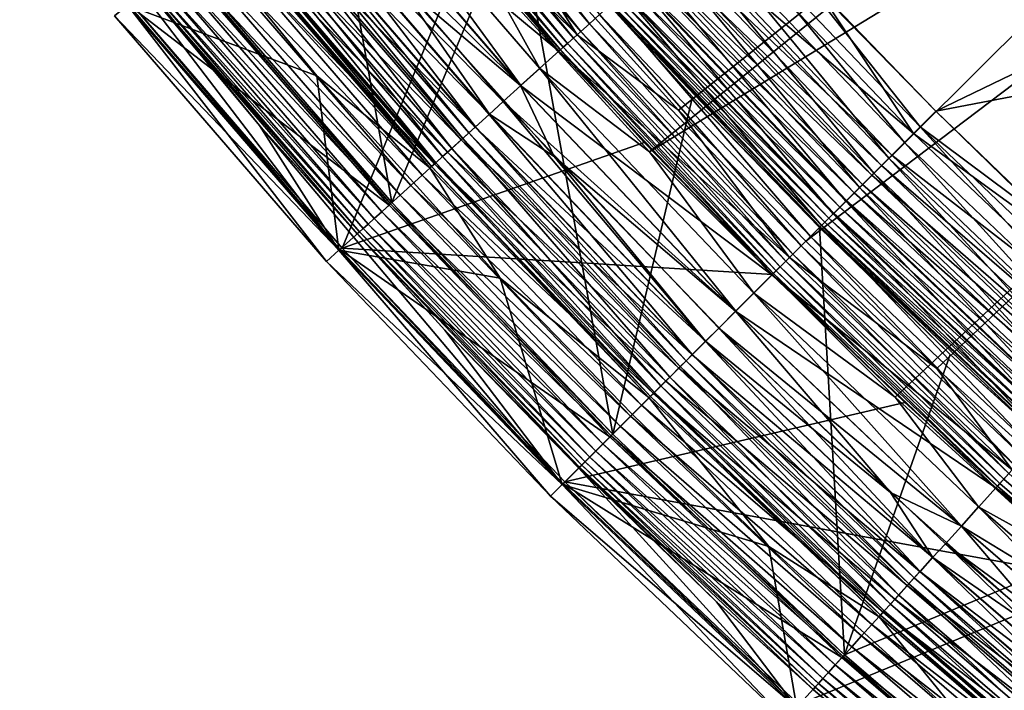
# Model space of a CAD drawing. Header units: metres. Extents: x -901 to 901, y -486 to 401.
# Tile 6 of 256: x -858 to -828, y -348 to -328. Entities that reach past the tile are written whole.
import ezdxf

# ---------------------------------------------------------------- set-up
doc = ezdxf.new("R2010")
doc.units = ezdxf.units.M

msp = doc.modelspace()

# ---------------------------------------------------------------- linework, layer by layer
at = {"layer": 'top'}
for points in [[(-853.113708, -325.789215, -107.279144), (-846.794128, -333.115387, -107.279144), (-849.89209, -315.656769, -613.111694)], [(-849.89209, -315.656769, -613.111694), (-846.794128, -333.115387, -107.279144), (-843.024353, -324.058167, -613.111694)], [(-830.362, -330.362, -620), (-835.105591, -325.43808, -620), (-808.633606, -319.858704, -620)], [(-808.633606, -319.858704, -618), (-833.882751, -326.742889, -618), (-830.362, -330.362, -618)], [(-802.621521, -325.044708, -620), (-830.362, -330.362, -620), (-808.633606, -319.858704, -620)], [(-808.633606, -319.858704, -618), (-830.362, -330.362, -618), (-802.621521, -325.044708, -618)], [(-846.881836, -320.691437, -616.963562), (-846.565918, -320.432159, -617.502808), (-840.825745, -327.715363, -616.963562)], [(-846.565918, -320.432159, -617.502808), (-840.522949, -327.440887, -617.502808), (-840.825745, -327.715363, -616.963562)], [(-847.156128, -320.916595, -616.387024), (-846.881836, -320.691437, -616.963562), (-841.088684, -327.953674, -616.387024)], [(-846.881836, -320.691437, -616.963562), (-840.825745, -327.715363, -616.963562), (-841.088684, -327.953674, -616.387024)], [(-841.484314, -328.312225, -615.142639), (-847.568848, -321.25531, -615.142639), (-847.385986, -321.105255, -615.778259)], [(-841.309021, -328.153381, -615.778259), (-847.385986, -321.105255, -615.778259), (-847.156128, -320.916595, -616.387024)], [(-841.309021, -328.153381, -615.778259), (-841.484314, -328.312225, -615.142639), (-847.385986, -321.105255, -615.778259)], [(-841.088684, -327.953674, -616.387024), (-841.309021, -328.153381, -615.778259), (-847.156128, -320.916595, -616.387024)], [(-847.788391, -321.435516, -613.819397), (-847.703308, -321.365692, -614.487244), (-841.694702, -328.502991, -613.819397)], [(-841.694702, -328.502991, -613.819397), (-844.534973, -325.368408, -613.146606), (-847.788391, -321.435516, -613.819397)], [(-847.703308, -321.365692, -614.487244), (-847.568848, -321.25531, -615.142639), (-841.613159, -328.429077, -614.487244)], [(-847.703308, -321.365692, -614.487244), (-841.613159, -328.429077, -614.487244), (-841.694702, -328.502991, -613.819397)], [(-847.568848, -321.25531, -615.142639), (-841.484314, -328.312225, -615.142639), (-841.613159, -328.429077, -614.487244)], [(-846.794128, -333.115387, -107.279144), (-840.122681, -340.12265, -107.279144), (-843.024353, -324.058167, -613.111694)], [(-843.024353, -324.058167, -613.111694), (-840.122681, -340.12265, -107.279144), (-837.714661, -329.930359, -613.111694)], [(-840.222656, -327.168671, -613.591614), (-843.024353, -324.058167, -613.111694), (-837.714661, -329.930359, -613.111694)], [(-837.555847, -324.751465, -619.86853), (-837.059692, -324.301727, -619.966919), (-831.311707, -331.311737, -619.86853)], [(-837.059692, -324.301727, -619.966919), (-830.838196, -330.838226, -619.966919), (-831.311707, -331.311737, -619.86853)], [(-837.059692, -324.301727, -619.966919), (-835.105591, -325.43808, -620), (-830.838196, -330.838226, -619.966919)], [(-838.04364, -325.193604, -619.706055), (-837.555847, -324.751465, -619.86853), (-831.777283, -331.777252, -619.706055)], [(-837.270508, -324.492828, -617.90625), (-837.956482, -325.114594, -617.629578), (-831.039429, -331.039398, -617.90625)], [(-837.555847, -324.751465, -619.86853), (-831.311707, -331.311737, -619.86853), (-831.777283, -331.777252, -619.706055)], [(-831.039429, -331.039398, -617.90625), (-833.882751, -326.742889, -618), (-837.270508, -324.492828, -617.90625)], [(-826.742859, -333.882751, -620), (-830.362, -330.362, -620), (-802.621521, -325.044708, -620)], [(-830.362, -330.362, -618), (-825.43811, -335.10556, -618), (-802.621521, -325.044708, -618)], [(-832.229553, -332.229553, -619.480652), (-838.517578, -325.623169, -619.480652), (-838.04364, -325.193604, -619.706055)], [(-831.694031, -331.694061, -617.629578), (-837.956482, -325.114594, -617.629578), (-838.280884, -325.40863, -617.425049)], [(-831.777283, -331.777252, -619.706055), (-832.229553, -332.229553, -619.480652), (-838.04364, -325.193604, -619.706055)], [(-831.039429, -331.039398, -617.90625), (-837.956482, -325.114594, -617.629578), (-831.694031, -331.694061, -617.629578)], [(-844.534973, -325.368408, -613.146606), (-848.295044, -334.49942, -107.314049), (-854.669556, -327.106445, -107.314049)], [(-844.534973, -325.368408, -613.146606), (-839.169128, -331.302643, -613.146606), (-848.295044, -334.49942, -107.314049)], [(-839.169128, -331.302643, -613.146606), (-844.534973, -325.368408, -613.146606), (-841.694702, -328.502991, -613.819397)], [(-832.663574, -332.663605, -619.19397), (-838.972412, -326.035431, -619.19397), (-838.517578, -325.623169, -619.480652)], [(-832.003662, -332.003662, -617.425049), (-838.280884, -325.40863, -617.425049), (-838.588806, -325.687714, -617.179138)], [(-832.229553, -332.229553, -619.480652), (-832.663574, -332.663605, -619.19397), (-838.517578, -325.623169, -619.480652)], [(-831.694031, -331.694061, -617.629578), (-838.280884, -325.40863, -617.425049), (-832.003662, -332.003662, -617.425049)], [(-835.105591, -325.43808, -620), (-830.362, -330.362, -620), (-830.838196, -330.838226, -619.966919)], [(-854.743103, -327.143616, -98), (-846.877258, -333.200409, -98), (-853.197144, -325.874695, -98)], [(-853.113708, -325.789215, -107.279144), (-853.197144, -325.874695, -98), (-846.794128, -333.115387, -107.279144)], [(-853.197144, -325.874695, -98), (-846.877258, -333.200409, -98), (-846.794128, -333.115387, -107.279144)], [(-839.144409, -326.191315, -616.573364), (-832.573059, -332.573059, -616.894409), (-838.877502, -325.949432, -616.894409)], [(-832.297485, -332.297516, -617.179138), (-838.588806, -325.687714, -617.179138), (-838.877502, -325.949432, -616.894409)], [(-838.877502, -325.949432, -616.894409), (-832.573059, -332.573059, -616.894409), (-832.297485, -332.297516, -617.179138)], [(-832.003662, -332.003662, -617.425049), (-838.588806, -325.687714, -617.179138), (-832.297485, -332.297516, -617.179138)], [(-839.404053, -326.426697, -618.849182), (-838.972412, -326.035431, -619.19397), (-833.075562, -333.075592, -618.849182)], [(-839.386841, -326.411102, -616.218872), (-832.827759, -332.827759, -616.573364), (-839.144409, -326.191315, -616.573364)], [(-839.144409, -326.191315, -616.573364), (-832.827759, -332.827759, -616.573364), (-832.573059, -332.573059, -616.894409)], [(-838.972412, -326.035431, -619.19397), (-832.663574, -332.663605, -619.19397), (-833.075562, -333.075592, -618.849182)], [(-839.808838, -326.79361, -618.449951), (-839.404053, -326.426697, -618.849182), (-833.461914, -333.461914, -618.449951)], [(-839.602844, -326.606873, -615.834167), (-833.059143, -333.059143, -616.218872), (-839.386841, -326.411102, -616.218872)], [(-839.404053, -326.426697, -618.849182), (-833.075562, -333.075592, -618.849182), (-833.461914, -333.461914, -618.449951)], [(-839.386841, -326.411102, -616.218872), (-833.059143, -333.059143, -616.218872), (-832.827759, -332.827759, -616.573364)], [(-833.81897, -333.81897, -617.999878), (-840.183044, -327.132751, -617.999878), (-839.808838, -326.79361, -618.449951)], [(-833.444275, -333.444275, -615.422974), (-839.790405, -326.776855, -615.422974), (-839.94751, -326.919312, -614.98877)], [(-833.461914, -333.461914, -618.449951), (-833.81897, -333.81897, -617.999878), (-839.808838, -326.79361, -618.449951)], [(-839.602844, -326.606873, -615.834167), (-839.790405, -326.776855, -615.422974), (-833.265259, -333.265289, -615.834167)], [(-833.265259, -333.265289, -615.834167), (-839.790405, -326.776855, -615.422974), (-833.444275, -333.444275, -615.422974)], [(-833.059143, -333.059143, -616.218872), (-839.602844, -326.606873, -615.834167), (-833.265259, -333.265289, -615.834167)], [(-830.362, -330.362, -618), (-833.882751, -326.742889, -618), (-831.039429, -331.039398, -617.90625)], [(-854.743103, -327.143616, -98), (-854.669556, -327.106445, -107.314049), (-848.359192, -334.54361, -98)], [(-854.743103, -327.143616, -98), (-848.359192, -334.54361, -98), (-846.877258, -333.200409, -98)], [(-854.669556, -327.106445, -107.314049), (-848.295044, -334.49942, -107.314049), (-848.359192, -334.54361, -98)], [(-834.143433, -334.143402, -617.502808), (-840.522949, -327.440887, -617.502808), (-840.183044, -327.132751, -617.999878)], [(-833.80127, -333.80127, -614.067932), (-840.16449, -327.115936, -614.067932), (-840.222656, -327.168671, -613.591614)], [(-833.81897, -333.81897, -617.999878), (-834.143433, -334.143402, -617.502808), (-840.183044, -327.132751, -617.999878)], [(-833.713562, -333.713531, -614.5354), (-840.07251, -327.032593, -614.5354), (-840.16449, -327.115936, -614.067932)], [(-833.713562, -333.713531, -614.5354), (-840.16449, -327.115936, -614.067932), (-833.80127, -333.80127, -614.067932)], [(-833.594238, -333.594238, -614.98877), (-839.94751, -326.919312, -614.98877), (-840.07251, -327.032593, -614.5354)], [(-833.594238, -333.594238, -614.98877), (-840.07251, -327.032593, -614.5354), (-833.713562, -333.713531, -614.5354)], [(-833.594238, -333.594238, -614.98877), (-833.444275, -333.444275, -615.422974), (-839.94751, -326.919312, -614.98877)], [(-840.825745, -327.715363, -616.963562), (-840.522949, -327.440887, -617.502808), (-834.432373, -334.432404, -616.963562)], [(-840.522949, -327.440887, -617.502808), (-834.143433, -334.143402, -617.502808), (-834.432373, -334.432404, -616.963562)], [(-833.80127, -333.80127, -614.067932), (-840.222656, -327.168671, -613.591614), (-833.856812, -333.856781, -613.591614)], [(-833.856812, -333.856781, -613.591614), (-840.222656, -327.168671, -613.591614), (-837.714661, -329.930359, -613.111694)], [(-841.088684, -327.953674, -616.387024), (-840.825745, -327.715363, -616.963562), (-834.68335, -334.68335, -616.387024)], [(-840.825745, -327.715363, -616.963562), (-834.432373, -334.432404, -616.963562), (-834.68335, -334.68335, -616.387024)], [(-834.893616, -334.893616, -615.778259), (-841.309021, -328.153381, -615.778259), (-841.088684, -327.953674, -616.387024)], [(-834.68335, -334.68335, -616.387024), (-834.893616, -334.893616, -615.778259), (-841.088684, -327.953674, -616.387024)], [(-841.613159, -328.429077, -614.487244), (-841.484314, -328.312225, -615.142639), (-835.183899, -335.183868, -614.487244)], [(-835.060852, -335.060852, -615.142639), (-841.484314, -328.312225, -615.142639), (-841.309021, -328.153381, -615.778259)], [(-841.484314, -328.312225, -615.142639), (-835.060852, -335.060852, -615.142639), (-835.183899, -335.183868, -614.487244)], [(-834.893616, -334.893616, -615.778259), (-835.060852, -335.060852, -615.142639), (-841.309021, -328.153381, -615.778259)], [(-841.694702, -328.502991, -613.819397), (-841.613159, -328.429077, -614.487244), (-835.261719, -335.261719, -613.819397)], [(-835.261719, -335.261719, -613.819397), (-839.169128, -331.302643, -613.146606), (-841.694702, -328.502991, -613.819397)], [(-841.613159, -328.429077, -614.487244), (-835.183899, -335.183868, -614.487244), (-835.261719, -335.261719, -613.819397)], [(-840.122681, -340.12265, -107.279144), (-833.879395, -333.879395, -613.111694), (-837.714661, -329.930359, -613.111694)], [(-837.714661, -329.930359, -613.111694), (-833.879395, -333.879395, -613.111694), (-833.856812, -333.856781, -613.591614)], [(-825.43811, -335.10556, -618), (-830.362, -330.362, -618), (-831.039429, -331.039398, -617.90625)], [(-830.838196, -330.838226, -619.966919), (-830.362, -330.362, -620), (-826.742859, -333.882751, -620)], [(-831.311707, -331.311737, -619.86853), (-830.838196, -330.838226, -619.966919), (-824.751465, -337.555847, -619.86853)], [(-830.838196, -330.838226, -619.966919), (-824.301758, -337.059692, -619.966919), (-824.751465, -337.555847, -619.86853)], [(-830.838196, -330.838226, -619.966919), (-826.742859, -333.882751, -620), (-824.301758, -337.059692, -619.966919)], [(-839.169128, -331.302643, -613.146606), (-835.293396, -335.293396, -613.146606), (-848.295044, -334.49942, -107.314049)], [(-835.261719, -335.261719, -613.819397), (-835.293396, -335.293396, -613.146606), (-839.169128, -331.302643, -613.146606)], [(-824.492798, -337.270508, -617.90625), (-831.039429, -331.039398, -617.90625), (-831.694031, -331.694061, -617.629578)], [(-825.43811, -335.10556, -618), (-831.039429, -331.039398, -617.90625), (-824.492798, -337.270508, -617.90625)], [(-831.777283, -331.777252, -619.706055), (-831.311707, -331.311737, -619.86853), (-825.193604, -338.04364, -619.706055)], [(-831.311707, -331.311737, -619.86853), (-824.751465, -337.555847, -619.86853), (-825.193604, -338.04364, -619.706055)], [(-825.623169, -338.517578, -619.480652), (-832.229553, -332.229553, -619.480652), (-831.777283, -331.777252, -619.706055)], [(-825.114563, -337.956482, -617.629578), (-831.694031, -331.694061, -617.629578), (-832.003662, -332.003662, -617.425049)], [(-825.193604, -338.04364, -619.706055), (-825.623169, -338.517578, -619.480652), (-831.777283, -331.777252, -619.706055)], [(-824.492798, -337.270508, -617.90625), (-831.694031, -331.694061, -617.629578), (-825.114563, -337.956482, -617.629578)], [(-825.40863, -338.280884, -617.425049), (-832.003662, -332.003662, -617.425049), (-832.297485, -332.297516, -617.179138)], [(-825.114563, -337.956482, -617.629578), (-832.003662, -332.003662, -617.425049), (-825.40863, -338.280884, -617.425049)], [(-826.0354, -338.972382, -619.19397), (-832.663574, -332.663605, -619.19397), (-832.229553, -332.229553, -619.480652)], [(-832.573059, -332.573059, -616.894409), (-825.687683, -338.588776, -617.179138), (-832.297485, -332.297516, -617.179138)], [(-832.297485, -332.297516, -617.179138), (-825.687683, -338.588776, -617.179138), (-825.40863, -338.280884, -617.425049)], [(-825.623169, -338.517578, -619.480652), (-826.0354, -338.972382, -619.19397), (-832.229553, -332.229553, -619.480652)], [(-833.075562, -333.075592, -618.849182), (-832.663574, -332.663605, -619.19397), (-826.426697, -339.404053, -618.849182)], [(-832.827759, -332.827759, -616.573364), (-825.949402, -338.877502, -616.894409), (-832.573059, -332.573059, -616.894409)], [(-832.663574, -332.663605, -619.19397), (-826.0354, -338.972382, -619.19397), (-826.426697, -339.404053, -618.849182)], [(-832.573059, -332.573059, -616.894409), (-825.949402, -338.877502, -616.894409), (-825.687683, -338.588776, -617.179138)], [(-833.461914, -333.461914, -618.449951), (-833.075562, -333.075592, -618.849182), (-826.793579, -339.808868, -618.449951)], [(-833.059143, -333.059143, -616.218872), (-833.265259, -333.265289, -615.834167), (-826.411072, -339.386841, -616.218872)], [(-833.075562, -333.075592, -618.849182), (-826.426697, -339.404053, -618.849182), (-826.793579, -339.808868, -618.449951)], [(-833.059143, -333.059143, -616.218872), (-826.191345, -339.144379, -616.573364), (-832.827759, -332.827759, -616.573364)], [(-833.059143, -333.059143, -616.218872), (-826.411072, -339.386841, -616.218872), (-826.191345, -339.144379, -616.573364)], [(-832.827759, -332.827759, -616.573364), (-826.191345, -339.144379, -616.573364), (-825.949402, -338.877502, -616.894409)], [(-848.359192, -334.54361, -98), (-840.206604, -340.206573, -98), (-846.877258, -333.200409, -98)], [(-846.794128, -333.115387, -107.279144), (-846.877258, -333.200409, -98), (-840.122681, -340.12265, -107.279144)], [(-846.877258, -333.200409, -98), (-840.206604, -340.206573, -98), (-840.122681, -340.12265, -107.279144)], [(-833.265259, -333.265289, -615.834167), (-833.444275, -333.444275, -615.422974), (-826.606873, -339.602844, -615.834167)], [(-833.265259, -333.265289, -615.834167), (-826.606873, -339.602844, -615.834167), (-826.411072, -339.386841, -616.218872)], [(-827.132751, -340.183014, -617.999878), (-833.81897, -333.81897, -617.999878), (-833.461914, -333.461914, -618.449951)], [(-826.919312, -339.94754, -614.98877), (-833.594238, -333.594238, -614.98877), (-833.713562, -333.713531, -614.5354)], [(-826.776855, -339.790375, -615.422974), (-833.444275, -333.444275, -615.422974), (-833.594238, -333.594238, -614.98877)], [(-826.919312, -339.94754, -614.98877), (-826.776855, -339.790375, -615.422974), (-833.594238, -333.594238, -614.98877)], [(-826.793579, -339.808868, -618.449951), (-827.132751, -340.183014, -617.999878), (-833.461914, -333.461914, -618.449951)], [(-833.444275, -333.444275, -615.422974), (-826.776855, -339.790375, -615.422974), (-826.606873, -339.602844, -615.834167)], [(-840.122681, -340.12265, -107.279144), (-833.115417, -346.794098, -107.279144), (-833.879395, -333.879395, -613.111694)], [(-827.440857, -340.522949, -617.502808), (-834.143433, -334.143402, -617.502808), (-833.81897, -333.81897, -617.999878)], [(-833.856812, -333.856781, -613.591614), (-833.879395, -333.879395, -613.111694), (-829.930359, -337.71463, -613.111694)], [(-833.115417, -346.794098, -107.279144), (-829.930359, -337.71463, -613.111694), (-833.879395, -333.879395, -613.111694)], [(-827.115967, -340.164459, -614.067932), (-833.80127, -333.80127, -614.067932), (-833.856812, -333.856781, -613.591614)], [(-827.115967, -340.164459, -614.067932), (-833.856812, -333.856781, -613.591614), (-827.16864, -340.222626, -613.591614)], [(-827.16864, -340.222626, -613.591614), (-833.856812, -333.856781, -613.591614), (-829.930359, -337.71463, -613.111694)], [(-827.132751, -340.183014, -617.999878), (-827.440857, -340.522949, -617.502808), (-833.81897, -333.81897, -617.999878)], [(-827.032593, -340.07254, -614.5354), (-833.713562, -333.713531, -614.5354), (-833.80127, -333.80127, -614.067932)], [(-827.032593, -340.07254, -614.5354), (-833.80127, -333.80127, -614.067932), (-827.115967, -340.164459, -614.067932)], [(-826.919312, -339.94754, -614.98877), (-833.713562, -333.713531, -614.5354), (-827.032593, -340.07254, -614.5354)], [(-834.432373, -334.432404, -616.963562), (-834.143433, -334.143402, -617.502808), (-827.715332, -340.825775, -616.963562)], [(-834.143433, -334.143402, -617.502808), (-827.440857, -340.522949, -617.502808), (-827.715332, -340.825775, -616.963562)], [(-848.359192, -334.54361, -98), (-848.295044, -334.49942, -107.314049), (-841.62085, -341.62085, -98)], [(-848.359192, -334.54361, -98), (-841.62085, -341.62085, -98), (-840.206604, -340.206573, -98)], [(-848.295044, -334.49942, -107.314049), (-841.566772, -341.567169, -107.314049), (-841.62085, -341.62085, -98)], [(-848.295044, -334.49942, -107.314049), (-835.293396, -335.293396, -613.146606), (-841.566772, -341.567169, -107.314049)], [(-834.68335, -334.68335, -616.387024), (-834.432373, -334.432404, -616.963562), (-827.953674, -341.088715, -616.387024)], [(-834.432373, -334.432404, -616.963562), (-827.715332, -340.825775, -616.963562), (-827.953674, -341.088715, -616.387024)], [(-828.153381, -341.309021, -615.778259), (-834.893616, -334.893616, -615.778259), (-834.68335, -334.68335, -616.387024)], [(-827.953674, -341.088715, -616.387024), (-828.153381, -341.309021, -615.778259), (-834.68335, -334.68335, -616.387024)], [(-835.183899, -335.183868, -614.487244), (-835.060852, -335.060852, -615.142639), (-828.429077, -341.61319, -614.487244)], [(-828.312256, -341.484283, -615.142639), (-835.060852, -335.060852, -615.142639), (-834.893616, -334.893616, -615.778259)], [(-835.060852, -335.060852, -615.142639), (-828.312256, -341.484283, -615.142639), (-828.429077, -341.61319, -614.487244)], [(-828.153381, -341.309021, -615.778259), (-828.312256, -341.484283, -615.142639), (-834.893616, -334.893616, -615.778259)], [(-835.293396, -335.293396, -613.146606), (-831.302612, -339.169159, -613.146606), (-841.566772, -341.567169, -107.314049)], [(-831.302612, -339.169159, -613.146606), (-835.293396, -335.293396, -613.146606), (-835.261719, -335.261719, -613.819397)], [(-835.261719, -335.261719, -613.819397), (-835.183899, -335.183868, -614.487244), (-828.502991, -341.694733, -613.819397)], [(-828.502991, -341.694733, -613.819397), (-831.302612, -339.169159, -613.146606), (-835.261719, -335.261719, -613.819397)], [(-835.183899, -335.183868, -614.487244), (-828.429077, -341.61319, -614.487244), (-828.502991, -341.694733, -613.819397)], [(-829.930359, -337.71463, -613.111694), (-833.115417, -346.794098, -107.279144), (-824.058167, -343.024353, -613.111694)], [(-829.930359, -337.71463, -613.111694), (-824.058167, -343.024353, -613.111694), (-827.16864, -340.222626, -613.591614)], [(-841.566772, -341.567169, -107.314049), (-831.302612, -339.169159, -613.146606), (-825.368408, -344.534973, -613.146606)], [(-825.368408, -344.534973, -613.146606), (-831.302612, -339.169159, -613.146606), (-828.502991, -341.694733, -613.819397)], [(-841.62085, -341.62085, -98), (-833.200439, -346.877228, -98), (-840.206604, -340.206573, -98)], [(-840.122681, -340.12265, -107.279144), (-840.206604, -340.206573, -98), (-833.115417, -346.794098, -107.279144)], [(-840.206604, -340.206573, -98), (-833.200439, -346.877228, -98), (-833.115417, -346.794098, -107.279144)], [(-821.25531, -347.568848, -615.142639), (-828.312256, -341.484283, -615.142639), (-828.153381, -341.309021, -615.778259)], [(-841.62085, -341.62085, -98), (-841.566772, -341.567169, -107.314049), (-834.54364, -348.359131, -98)], [(-841.62085, -341.62085, -98), (-834.54364, -348.359131, -98), (-833.200439, -346.877228, -98)], [(-841.566772, -341.567169, -107.314049), (-834.499084, -348.295441, -107.314049), (-834.54364, -348.359131, -98)], [(-841.566772, -341.567169, -107.314049), (-825.368408, -344.534973, -613.146606), (-834.499084, -348.295441, -107.314049)], [(-828.502991, -341.694733, -613.819397), (-828.429077, -341.61319, -614.487244), (-821.435547, -347.788361, -613.819397)], [(-821.435547, -347.788361, -613.819397), (-825.368408, -344.534973, -613.146606), (-828.502991, -341.694733, -613.819397)], [(-828.429077, -341.61319, -614.487244), (-828.312256, -341.484283, -615.142639), (-821.365723, -347.703308, -614.487244)], [(-828.429077, -341.61319, -614.487244), (-821.365723, -347.703308, -614.487244), (-821.435547, -347.788361, -613.819397)], [(-828.312256, -341.484283, -615.142639), (-821.25531, -347.568848, -615.142639), (-821.365723, -347.703308, -614.487244)], [(-833.115417, -346.794098, -107.279144), (-825.789246, -353.113708, -107.279144), (-824.058167, -343.024353, -613.111694)], [(-825.368408, -344.534973, -613.146606), (-816.877258, -351.476166, -613.146606), (-834.499084, -348.295441, -107.314049)], [(-834.54364, -348.359131, -98), (-825.874695, -353.197083, -98), (-833.200439, -346.877228, -98)], [(-833.115417, -346.794098, -107.279144), (-833.200439, -346.877228, -98), (-825.789246, -353.113708, -107.279144)], [(-833.200439, -346.877228, -98), (-825.874695, -353.197083, -98), (-825.789246, -353.113708, -107.279144)]]:
    msp.add_3dface(points, dxfattribs=at)
at = {"layer": 'top0'}
for points in [[(-843.461121, -324.436737, -0.803848), (-838.135071, -330.326935, -0.803848), (-798.662537, -298.844513, -29.834656)], [(-838.135071, -330.326935, -0.803848), (-834.288086, -334.288086, -0.803848), (-798.662537, -298.844513, -29.834656)], [(-798.662537, -298.844513, -29.834656), (-834.288086, -334.288086, -0.803848), (-793.727417, -303.555023, -29.825321)], [(-799.723877, -299.863464, -32.432468), (-839.006836, -331.593506, -3.399924), (-843.902405, -326.218597, -3.399924)], [(-799.723877, -299.863464, -32.432468), (-794.748962, -304.61557, -32.423145), (-839.006836, -331.593506, -3.399924)], [(-834.288086, -334.288086, -0.803848), (-830.326965, -338.135101, -0.803848), (-793.727417, -303.555023, -29.825321)], [(-793.727417, -303.555023, -29.825321), (-830.326965, -338.135101, -0.803848), (-824.436707, -343.46109, -0.803848)], [(-794.748962, -304.61557, -32.423145), (-831.593506, -339.006805, -3.399924), (-839.006836, -331.593506, -3.399924)], [(-831.593506, -339.006805, -3.399924), (-794.748962, -304.61557, -32.423145), (-826.218567, -343.902435, -3.399924)], [(-851.914429, -324.804596, -5.959025), (-845.64447, -332.073212, -5.959025), (-856.217529, -320.529816, -87)], [(-856.217529, -320.529816, -87), (-845.64447, -332.073212, -5.959025), (-849.056396, -329.289917, -87)], [(-854.780212, -327.156525, -87), (-856.217529, -320.529816, -87), (-849.056396, -329.289917, -87)], [(-841.196167, -328.050934, -0.456723), (-847.268372, -321.008362, -0.456723), (-847.842834, -321.479858, -0.204445)], [(-841.196167, -328.050934, -0.456723), (-843.461121, -324.436737, -0.803848), (-847.268372, -321.008362, -0.456723)], [(-847.842834, -321.479858, -0.204445), (-849.054565, -322.457611), (-841.746826, -328.550018, -0.204445)], [(-841.746826, -328.550018, -0.204445), (-841.196167, -328.050934, -0.456723), (-847.842834, -321.479858, -0.204445)], [(-850.788452, -330.792206, -5.947641), (-858.033752, -321.929169, -5.947641), (-848.391418, -334.562927, -87)], [(-848.391418, -334.562927, -87), (-858.033752, -321.929169, -5.947641), (-854.780212, -327.156525, -87)], [(-854.195435, -326.694031, -5.365363), (-858.033752, -321.929169, -5.947641), (-850.788452, -330.792206, -5.947641)], [(-842.900269, -329.586029, -3), (-849.051514, -322.455078, -3), (-848.442871, -321.972382, -3.101714)], [(-842.322021, -329.071381, -3.101714), (-842.900269, -329.586029, -3), (-848.442871, -321.972382, -3.101714)], [(-848.442871, -321.972382, -3.101714), (-843.902405, -326.218597, -3.399924), (-842.322021, -329.071381, -3.101714)], [(-849.051514, -322.455078, -3), (-842.900269, -329.586029, -3), (-849.606995, -322.91098, -3)], [(-849.054565, -322.457611), (-846.674072, -326.377075), (-842.903259, -329.588715)], [(-849.054565, -322.457611), (-842.903259, -329.588715), (-841.746826, -328.550018, -0.204445)], [(-849.606995, -322.91098, -3), (-843.432739, -330.068634, -3), (-850.042236, -323.285126, -3.056892)], [(-849.606995, -322.91098, -3), (-842.900269, -329.586029, -3), (-843.432739, -330.068634, -3)], [(-850.034363, -323.278656, -0.028766), (-850.482056, -323.646118, -0.114353), (-843.847534, -330.454163, -0.028766)], [(-843.847534, -330.454163, -0.028766), (-846.674072, -326.377075), (-850.034363, -323.278656, -0.028766)], [(-844.268799, -330.835999, -3.22474), (-850.473816, -323.639374, -3.22474), (-850.042236, -323.285126, -3.056892)], [(-850.042236, -323.285126, -3.056892), (-843.432739, -330.068634, -3), (-843.855164, -330.461029, -3.056892)], [(-844.268799, -330.835999, -3.22474), (-850.042236, -323.285126, -3.056892), (-843.855164, -330.461029, -3.056892)], [(-850.482056, -323.646118, -0.114353), (-850.922119, -324.007294, -0.255695), (-844.276672, -330.84314, -0.114353)], [(-850.677795, -323.806793, -3.348771), (-844.64978, -331.181305, -3.497899), (-850.871277, -323.965576, -3.497899)], [(-850.473816, -323.639374, -3.22474), (-844.464355, -331.013214, -3.348771), (-850.677795, -323.806793, -3.348771)], [(-850.677795, -323.806793, -3.348771), (-844.464355, -331.013214, -3.348771), (-844.64978, -331.181305, -3.497899)], [(-850.482056, -323.646118, -0.114353), (-844.276672, -330.84314, -0.114353), (-843.847534, -330.454163, -0.028766)], [(-844.464355, -331.013214, -3.348771), (-850.473816, -323.639374, -3.22474), (-844.268799, -330.835999, -3.22474)], [(-850.922119, -324.007294, -0.255695), (-851.349487, -324.358093, -0.451727), (-844.698547, -331.225464, -0.255695)], [(-844.983948, -331.484222, -3.865118), (-851.21991, -324.25174, -3.865118), (-850.871277, -323.965576, -3.497899)], [(-850.922119, -324.007294, -0.255695), (-844.698547, -331.225464, -0.255695), (-844.276672, -330.84314, -0.114353)], [(-850.871277, -323.965576, -3.497899), (-844.64978, -331.181305, -3.497899), (-844.983948, -331.484222, -3.865118)], [(-851.349487, -324.358093, -0.451727), (-851.75946, -324.694611, -0.70103), (-845.108215, -331.596832, -0.451727)], [(-845.258972, -331.733459, -4.312942), (-851.506775, -324.487183, -4.312942), (-851.21991, -324.25174, -3.865118)], [(-851.349487, -324.358093, -0.451727), (-845.108215, -331.596832, -0.451727), (-844.698547, -331.225464, -0.255695)], [(-845.258972, -331.733459, -4.312942), (-851.21991, -324.25174, -3.865118), (-844.983948, -331.484222, -3.865118)], [(-838.135071, -330.326935, -0.803848), (-843.461121, -324.436737, -0.803848), (-841.196167, -328.050934, -0.456723)], [(-851.75946, -324.694611, -0.70103), (-852.148315, -325.013794, -1.000777), (-845.50116, -331.953033, -0.70103)], [(-845.592651, -332.035919, -5.381563), (-851.854858, -324.772919, -5.381563), (-851.721375, -324.66333, -4.82471)], [(-851.75946, -324.694611, -0.70103), (-845.50116, -331.953033, -0.70103), (-845.108215, -331.596832, -0.451727)], [(-845.464661, -331.919922, -4.82471), (-851.721375, -324.66333, -4.82471), (-851.506775, -324.487183, -4.312942)], [(-845.592651, -332.035919, -5.381563), (-851.721375, -324.66333, -4.82471), (-845.464661, -331.919922, -4.82471)], [(-845.464661, -331.919922, -4.82471), (-851.506775, -324.487183, -4.312942), (-845.258972, -331.733459, -4.312942)], [(-852.148315, -325.013794, -1.000777), (-852.512695, -325.312836, -1.34779), (-845.873962, -332.290894, -1.000777)], [(-852.148315, -325.013794, -1.000777), (-845.873962, -332.290894, -1.000777), (-845.50116, -331.953033, -0.70103)], [(-845.64447, -332.073212, -5.959025), (-851.914429, -324.804596, -5.959025), (-851.854858, -324.772919, -5.381563)], [(-845.64447, -332.073212, -5.959025), (-851.854858, -324.772919, -5.381563), (-845.592651, -332.035919, -5.381563)], [(-852.512695, -325.312836, -1.34779), (-852.84906, -325.588959, -1.738888), (-846.223206, -332.607452, -1.34779)], [(-852.512695, -325.312836, -1.34779), (-846.223206, -332.607452, -1.34779), (-845.873962, -332.290894, -1.000777)], [(-852.84906, -325.588959, -1.738888), (-853.154297, -325.839478, -2.170691), (-846.545654, -332.89975, -1.738888)], [(-852.84906, -325.588959, -1.738888), (-846.545654, -332.89975, -1.738888), (-846.223206, -332.607452, -1.34779)], [(-853.154297, -325.839478, -2.170691), (-853.42572, -326.062256, -2.639013), (-846.838257, -333.164948, -2.170691)], [(-853.154297, -325.839478, -2.170691), (-846.838257, -333.164948, -2.170691), (-846.545654, -332.89975, -1.738888)], [(-853.42572, -326.062256, -2.639013), (-853.660767, -326.255188, -3.139467), (-847.098389, -333.400726, -2.639013)], [(-853.42572, -326.062256, -2.639013), (-847.098389, -333.400726, -2.639013), (-846.838257, -333.164948, -2.170691)], [(-843.902405, -326.218597, -3.399924), (-839.006836, -331.593506, -3.399924), (-842.322021, -329.071381, -3.101714)], [(-847.660645, -333.9104, -4.218875), (-854.012268, -326.543701, -4.218875), (-854.125366, -326.636536, -4.786941)], [(-853.857056, -326.41629, -3.667668), (-854.012268, -326.543701, -4.218875), (-847.511841, -333.775513, -3.667668)], [(-847.511841, -333.775513, -3.667668), (-854.012268, -326.543701, -4.218875), (-847.660645, -333.9104, -4.218875)], [(-853.660767, -326.255188, -3.139467), (-853.857056, -326.41629, -3.667668), (-847.32373, -333.60498, -3.139467)], [(-853.857056, -326.41629, -3.667668), (-847.511841, -333.775513, -3.667668), (-847.32373, -333.60498, -3.139467)], [(-853.660767, -326.255188, -3.139467), (-847.32373, -333.60498, -3.139467), (-847.098389, -333.400726, -2.639013)], [(-841.887329, -331.731781), (-846.674072, -326.377075), (-843.847534, -330.454163, -0.028766)], [(-846.674072, -326.377075), (-841.887329, -331.731781), (-842.903259, -329.588715)], [(-847.769043, -334.008667, -4.786941), (-854.125366, -326.636536, -4.786941), (-854.195435, -326.694031, -5.365363)], [(-847.769043, -334.008667, -4.786941), (-854.195435, -326.694031, -5.365363), (-847.836243, -334.069519, -5.365363)], [(-847.836243, -334.069519, -5.365363), (-854.195435, -326.694031, -5.365363), (-850.788452, -330.792206, -5.947641)], [(-847.660645, -333.9104, -4.218875), (-854.125366, -326.636536, -4.786941), (-847.769043, -334.008667, -4.786941)], [(-848.391418, -334.562927, -87), (-854.780212, -327.156525, -87), (-849.056396, -329.289917, -87)], [(-834.785828, -334.785828, -0.456723), (-841.196167, -328.050934, -0.456723), (-841.746826, -328.550018, -0.204445)], [(-834.785828, -334.785828, -0.456723), (-838.135071, -330.326935, -0.803848), (-841.196167, -328.050934, -0.456723)], [(-841.746826, -328.550018, -0.204445), (-842.903259, -329.588715), (-835.31134, -335.31134, -0.204445)], [(-835.31134, -335.31134, -0.204445), (-834.785828, -334.785828, -0.456723), (-841.746826, -328.550018, -0.204445)], [(-836.406616, -336.406586, -3), (-842.900269, -329.586029, -3), (-842.322021, -329.071381, -3.101714)], [(-835.860291, -335.860291, -3.101714), (-836.406616, -336.406586, -3), (-842.322021, -329.071381, -3.101714)], [(-842.322021, -329.071381, -3.101714), (-839.006836, -331.593506, -3.399924), (-835.860291, -335.860291, -3.101714)], [(-845.64447, -332.073212, -5.959025), (-843.522583, -335.409851, -87), (-849.056396, -329.289917, -87)], [(-848.391418, -334.562927, -87), (-849.056396, -329.289917, -87), (-843.522583, -335.409851, -87)], [(-842.900269, -329.586029, -3), (-836.406616, -336.406586, -3), (-843.432739, -330.068634, -3)], [(-842.903259, -329.588715), (-841.887329, -331.731781), (-836.409424, -336.409424)], [(-842.903259, -329.588715), (-836.409424, -336.409424), (-835.31134, -335.31134, -0.204445)], [(-843.432739, -330.068634, -3), (-837.323425, -337.323425, -3.056892), (-843.855164, -330.461029, -3.056892)], [(-843.432739, -330.068634, -3), (-836.406616, -336.406586, -3), (-836.914734, -336.914734, -3)], [(-843.432739, -330.068634, -3), (-836.914734, -336.914734, -3), (-837.323425, -337.323425, -3.056892)], [(-834.785828, -334.785828, -0.456723), (-834.288086, -334.288086, -0.803848), (-838.135071, -330.326935, -0.803848)], [(-843.847534, -330.454163, -0.028766), (-844.276672, -330.84314, -0.114353), (-837.316223, -337.316193, -0.028766)], [(-837.718201, -337.718231, -3.22474), (-844.268799, -330.835999, -3.22474), (-843.855164, -330.461029, -3.056892)], [(-843.855164, -330.461029, -3.056892), (-837.323425, -337.323425, -3.056892), (-837.718201, -337.718231, -3.22474)], [(-837.316223, -337.316193, -0.028766), (-841.887329, -331.731781), (-843.847534, -330.454163, -0.028766)], [(-841.646912, -341.646912, -87), (-845.190308, -336.983246, -5.947641), (-850.788452, -330.792206, -5.947641)], [(-841.646912, -341.646912, -87), (-850.788452, -330.792206, -5.947641), (-848.391418, -334.562927, -87)], [(-850.788452, -330.792206, -5.947641), (-845.190308, -336.983246, -5.947641), (-847.836243, -334.069519, -5.365363)], [(-844.276672, -330.84314, -0.114353), (-844.698547, -331.225464, -0.255695), (-837.725769, -337.725739, -0.114353)], [(-837.904846, -337.904816, -3.348771), (-844.464355, -331.013214, -3.348771), (-844.268799, -330.835999, -3.22474)], [(-844.276672, -330.84314, -0.114353), (-837.725769, -337.725739, -0.114353), (-837.316223, -337.316193, -0.028766)], [(-837.904846, -337.904816, -3.348771), (-844.268799, -330.835999, -3.22474), (-837.718201, -337.718231, -3.22474)], [(-844.698547, -331.225464, -0.255695), (-845.108215, -331.596832, -0.451727), (-838.128296, -338.128326, -0.255695)], [(-844.64978, -331.181305, -3.497899), (-838.400757, -338.400757, -3.865118), (-844.983948, -331.484222, -3.865118)], [(-844.698547, -331.225464, -0.255695), (-838.128296, -338.128326, -0.255695), (-837.725769, -337.725739, -0.114353)], [(-844.464355, -331.013214, -3.348771), (-838.081787, -338.081818, -3.497899), (-844.64978, -331.181305, -3.497899)], [(-844.64978, -331.181305, -3.497899), (-838.081787, -338.081818, -3.497899), (-838.400757, -338.400757, -3.865118)], [(-838.081787, -338.081818, -3.497899), (-844.464355, -331.013214, -3.348771), (-837.904846, -337.904816, -3.348771)], [(-845.108215, -331.596832, -0.451727), (-845.50116, -331.953033, -0.70103), (-838.519287, -338.519287, -0.451727)], [(-838.663208, -338.663177, -4.312942), (-845.258972, -331.733459, -4.312942), (-844.983948, -331.484222, -3.865118)], [(-845.108215, -331.596832, -0.451727), (-838.519287, -338.519287, -0.451727), (-838.128296, -338.128326, -0.255695)], [(-844.983948, -331.484222, -3.865118), (-838.400757, -338.400757, -3.865118), (-838.663208, -338.663177, -4.312942)], [(-839.006836, -331.593506, -3.399924), (-831.593506, -339.006805, -3.399924), (-835.860291, -335.860291, -3.101714)], [(-838.859497, -338.859497, -4.82471), (-845.464661, -331.919922, -4.82471), (-845.258972, -331.733459, -4.312942)], [(-838.859497, -338.859497, -4.82471), (-845.258972, -331.733459, -4.312942), (-838.663208, -338.663177, -4.312942)], [(-837.316223, -337.316193, -0.028766), (-836.904297, -336.904266), (-841.887329, -331.731781)], [(-841.887329, -331.731781), (-836.904297, -336.904266), (-836.409424, -336.409424)], [(-845.50116, -331.953033, -0.70103), (-845.873962, -332.290894, -1.000777), (-838.894348, -338.894348, -0.70103)], [(-839.025391, -339.025421, -5.959025), (-845.64447, -332.073212, -5.959025), (-845.592651, -332.035919, -5.381563)], [(-845.64447, -332.073212, -5.959025), (-839.025391, -339.025421, -5.959025), (-843.522583, -335.409851, -87)], [(-838.981628, -338.981628, -5.381563), (-845.592651, -332.035919, -5.381563), (-845.464661, -331.919922, -4.82471)], [(-839.025391, -339.025421, -5.959025), (-845.592651, -332.035919, -5.381563), (-838.981628, -338.981628, -5.381563)], [(-845.50116, -331.953033, -0.70103), (-838.894348, -338.894348, -0.70103), (-838.519287, -338.519287, -0.451727)], [(-838.981628, -338.981628, -5.381563), (-845.464661, -331.919922, -4.82471), (-838.859497, -338.859497, -4.82471)], [(-845.873962, -332.290894, -1.000777), (-846.223206, -332.607452, -1.34779), (-839.250061, -339.250092, -1.000777)], [(-845.873962, -332.290894, -1.000777), (-839.250061, -339.250092, -1.000777), (-838.894348, -338.894348, -0.70103)], [(-846.223206, -332.607452, -1.34779), (-846.545654, -332.89975, -1.738888), (-839.583374, -339.583405, -1.34779)], [(-846.223206, -332.607452, -1.34779), (-839.583374, -339.583405, -1.34779), (-839.250061, -339.250092, -1.000777)], [(-846.545654, -332.89975, -1.738888), (-846.838257, -333.164948, -2.170691), (-839.891174, -339.891144, -1.738888)], [(-846.545654, -332.89975, -1.738888), (-839.891174, -339.891144, -1.738888), (-839.583374, -339.583405, -1.34779)], [(-846.838257, -333.164948, -2.170691), (-847.098389, -333.400726, -2.639013), (-840.170349, -340.17038, -2.170691)], [(-846.838257, -333.164948, -2.170691), (-840.170349, -340.17038, -2.170691), (-839.891174, -339.891144, -1.738888)], [(-847.32373, -333.60498, -3.139467), (-847.511841, -333.775513, -3.667668), (-840.633728, -340.633698, -3.139467)], [(-847.098389, -333.400726, -2.639013), (-847.32373, -333.60498, -3.139467), (-840.41864, -340.41864, -2.639013)], [(-847.32373, -333.60498, -3.139467), (-840.633728, -340.633698, -3.139467), (-840.41864, -340.41864, -2.639013)], [(-847.098389, -333.400726, -2.639013), (-840.41864, -340.41864, -2.639013), (-840.170349, -340.17038, -2.170691)], [(-840.955261, -340.955261, -4.218875), (-847.660645, -333.9104, -4.218875), (-847.769043, -334.008667, -4.786941)], [(-840.813232, -340.813232, -3.667668), (-847.511841, -333.775513, -3.667668), (-847.660645, -333.9104, -4.218875)], [(-840.813232, -340.813232, -3.667668), (-847.660645, -333.9104, -4.218875), (-840.955261, -340.955261, -4.218875)], [(-840.633728, -340.633698, -3.139467), (-847.511841, -333.775513, -3.667668), (-840.813232, -340.813232, -3.667668)], [(-841.058716, -341.058716, -4.786941), (-847.769043, -334.008667, -4.786941), (-847.836243, -334.069519, -5.365363)], [(-845.190308, -336.983246, -5.947641), (-841.122803, -341.122803, -5.365363), (-847.836243, -334.069519, -5.365363)], [(-847.836243, -334.069519, -5.365363), (-841.122803, -341.122803, -5.365363), (-841.058716, -341.058716, -4.786941)], [(-840.955261, -340.955261, -4.218875), (-847.769043, -334.008667, -4.786941), (-841.058716, -341.058716, -4.786941)], [(-841.646912, -341.646912, -87), (-848.391418, -334.562927, -87), (-843.522583, -335.409851, -87)], [(-830.326965, -338.135101, -0.803848), (-834.288086, -334.288086, -0.803848), (-834.785828, -334.785828, -0.456723)], [(-828.050903, -341.196198, -0.456723), (-834.785828, -334.785828, -0.456723), (-835.31134, -335.31134, -0.204445)], [(-828.050903, -341.196198, -0.456723), (-830.326965, -338.135101, -0.803848), (-834.785828, -334.785828, -0.456723)], [(-839.025391, -339.025421, -5.959025), (-839.525513, -339.525513, -87), (-843.522583, -335.409851, -87)], [(-841.646912, -341.646912, -87), (-843.522583, -335.409851, -87), (-839.525513, -339.525513, -87)], [(-835.31134, -335.31134, -0.204445), (-836.409424, -336.409424), (-828.550049, -341.746826, -0.204445)], [(-828.550049, -341.746826, -0.204445), (-828.050903, -341.196198, -0.456723), (-835.31134, -335.31134, -0.204445)], [(-829.58606, -342.900299, -3), (-836.406616, -336.406586, -3), (-835.860291, -335.860291, -3.101714)], [(-829.071411, -342.322021, -3.101714), (-829.58606, -342.900299, -3), (-835.860291, -335.860291, -3.101714)], [(-835.860291, -335.860291, -3.101714), (-831.593506, -339.006805, -3.399924), (-829.071411, -342.322021, -3.101714)], [(-836.406616, -336.406586, -3), (-829.58606, -342.900299, -3), (-836.914734, -336.914734, -3)], [(-836.409424, -336.409424), (-836.904297, -336.904266), (-831.731812, -341.887329)], [(-836.409424, -336.409424), (-831.731812, -341.887329), (-829.588745, -342.903259)], [(-836.409424, -336.409424), (-829.588745, -342.903259), (-828.550049, -341.746826, -0.204445)], [(-836.914734, -336.914734, -3), (-830.460999, -343.855133, -3.056892), (-837.323425, -337.323425, -3.056892)], [(-831.731812, -341.887329), (-836.904297, -336.904266), (-837.316223, -337.316193, -0.028766)], [(-836.914734, -336.914734, -3), (-829.58606, -342.900299, -3), (-830.068665, -343.432739, -3)], [(-836.914734, -336.914734, -3), (-830.068665, -343.432739, -3), (-830.460999, -343.855133, -3.056892)], [(-841.146729, -341.146759, -5.947641), (-845.190308, -336.983246, -5.947641), (-841.646912, -341.646912, -87)], [(-845.190308, -336.983246, -5.947641), (-841.146729, -341.146759, -5.947641), (-841.122803, -341.122803, -5.365363)], [(-837.316223, -337.316193, -0.028766), (-837.725769, -337.725739, -0.114353), (-830.454163, -343.847565, -0.028766)], [(-837.323425, -337.323425, -3.056892), (-830.835999, -344.268829, -3.22474), (-837.718201, -337.718231, -3.22474)], [(-837.323425, -337.323425, -3.056892), (-830.460999, -343.855133, -3.056892), (-830.835999, -344.268829, -3.22474)], [(-830.454163, -343.847565, -0.028766), (-831.731812, -341.887329), (-837.316223, -337.316193, -0.028766)], [(-837.725769, -337.725739, -0.114353), (-838.128296, -338.128326, -0.255695), (-830.84314, -344.276703, -0.114353)], [(-831.013184, -344.464325, -3.348771), (-837.904846, -337.904816, -3.348771), (-837.718201, -337.718231, -3.22474)], [(-837.725769, -337.725739, -0.114353), (-830.84314, -344.276703, -0.114353), (-830.454163, -343.847565, -0.028766)], [(-837.718201, -337.718231, -3.22474), (-830.835999, -344.268829, -3.22474), (-831.013184, -344.464325, -3.348771)], [(-838.128296, -338.128326, -0.255695), (-838.519287, -338.519287, -0.451727), (-831.225464, -344.698517, -0.255695)], [(-838.081787, -338.081818, -3.497899), (-831.484192, -344.983978, -3.865118), (-838.400757, -338.400757, -3.865118)], [(-838.128296, -338.128326, -0.255695), (-831.225464, -344.698517, -0.255695), (-830.84314, -344.276703, -0.114353)], [(-831.181274, -344.64978, -3.497899), (-838.081787, -338.081818, -3.497899), (-837.904846, -337.904816, -3.348771)], [(-831.484192, -344.983978, -3.865118), (-838.081787, -338.081818, -3.497899), (-831.181274, -344.64978, -3.497899)], [(-831.181274, -344.64978, -3.497899), (-837.904846, -337.904816, -3.348771), (-831.013184, -344.464325, -3.348771)], [(-824.436707, -343.46109, -0.803848), (-830.326965, -338.135101, -0.803848), (-828.050903, -341.196198, -0.456723)], [(-838.400757, -338.400757, -3.865118), (-831.733459, -345.258972, -4.312942), (-838.663208, -338.663177, -4.312942)], [(-838.400757, -338.400757, -3.865118), (-831.484192, -344.983978, -3.865118), (-831.733459, -345.258972, -4.312942)], [(-838.519287, -338.519287, -0.451727), (-838.894348, -338.894348, -0.70103), (-831.596802, -345.108215, -0.451727)], [(-831.919922, -345.464661, -4.82471), (-838.859497, -338.859497, -4.82471), (-838.663208, -338.663177, -4.312942)], [(-838.663208, -338.663177, -4.312942), (-831.733459, -345.258972, -4.312942), (-831.919922, -345.464661, -4.82471)], [(-838.519287, -338.519287, -0.451727), (-831.596802, -345.108215, -0.451727), (-831.225464, -344.698517, -0.255695)], [(-839.525513, -339.525513, -87), (-839.025391, -339.025421, -5.959025), (-835.409851, -343.522583, -87)], [(-838.894348, -338.894348, -0.70103), (-839.250061, -339.250092, -1.000777), (-831.953003, -345.50119, -0.70103)], [(-832.073242, -345.64447, -5.959025), (-839.025391, -339.025421, -5.959025), (-838.981628, -338.981628, -5.381563)], [(-839.025391, -339.025421, -5.959025), (-832.073242, -345.64447, -5.959025), (-835.409851, -343.522583, -87)], [(-832.035889, -345.592621, -5.381563), (-838.981628, -338.981628, -5.381563), (-838.859497, -338.859497, -4.82471)], [(-832.073242, -345.64447, -5.959025), (-838.981628, -338.981628, -5.381563), (-832.035889, -345.592621, -5.381563)], [(-838.894348, -338.894348, -0.70103), (-831.953003, -345.50119, -0.70103), (-831.596802, -345.108215, -0.451727)], [(-832.035889, -345.592621, -5.381563), (-838.859497, -338.859497, -4.82471), (-831.919922, -345.464661, -4.82471)], [(-831.593506, -339.006805, -3.399924), (-826.218567, -343.902435, -3.399924), (-829.071411, -342.322021, -3.101714)], [(-839.250061, -339.250092, -1.000777), (-839.583374, -339.583405, -1.34779), (-832.290894, -345.873932, -1.000777)], [(-839.250061, -339.250092, -1.000777), (-832.290894, -345.873932, -1.000777), (-831.953003, -345.50119, -0.70103)], [(-835.409851, -343.522583, -87), (-841.646912, -341.646912, -87), (-839.525513, -339.525513, -87)], [(-839.583374, -339.583405, -1.34779), (-839.891174, -339.891144, -1.738888), (-832.607422, -346.223175, -1.34779)], [(-839.583374, -339.583405, -1.34779), (-832.607422, -346.223175, -1.34779), (-832.290894, -345.873932, -1.000777)], [(-839.891174, -339.891144, -1.738888), (-840.170349, -340.17038, -2.170691), (-832.899719, -346.545654, -1.738888)], [(-839.891174, -339.891144, -1.738888), (-832.899719, -346.545654, -1.738888), (-832.607422, -346.223175, -1.34779)], [(-840.170349, -340.17038, -2.170691), (-840.41864, -340.41864, -2.639013), (-833.164917, -346.838226, -2.170691)], [(-840.170349, -340.17038, -2.170691), (-833.164917, -346.838226, -2.170691), (-832.899719, -346.545654, -1.738888)], [(-840.41864, -340.41864, -2.639013), (-840.633728, -340.633698, -3.139467), (-833.400757, -347.098389, -2.639013)], [(-840.41864, -340.41864, -2.639013), (-833.400757, -347.098389, -2.639013), (-833.164917, -346.838226, -2.170691)], [(-833.775513, -347.511841, -3.667668), (-840.813232, -340.813232, -3.667668), (-840.955261, -340.955261, -4.218875)], [(-833.60498, -347.3237, -3.139467), (-840.633728, -340.633698, -3.139467), (-840.813232, -340.813232, -3.667668)], [(-833.60498, -347.3237, -3.139467), (-840.813232, -340.813232, -3.667668), (-833.775513, -347.511841, -3.667668)], [(-833.400757, -347.098389, -2.639013), (-840.633728, -340.633698, -3.139467), (-833.60498, -347.3237, -3.139467)], [(-841.122803, -341.122803, -5.365363), (-841.146729, -341.146759, -5.947641), (-836.983276, -345.190277, -5.947641)], [(-841.122803, -341.122803, -5.365363), (-834.008667, -347.769043, -4.786941), (-841.058716, -341.058716, -4.786941)], [(-834.008667, -347.769043, -4.786941), (-841.122803, -341.122803, -5.365363), (-834.069519, -347.836212, -5.365363)], [(-834.069519, -347.836212, -5.365363), (-841.122803, -341.122803, -5.365363), (-836.983276, -345.190277, -5.947641)], [(-833.9104, -347.660645, -4.218875), (-840.955261, -340.955261, -4.218875), (-841.058716, -341.058716, -4.786941)], [(-841.058716, -341.058716, -4.786941), (-834.008667, -347.769043, -4.786941), (-833.9104, -347.660645, -4.218875)], [(-833.775513, -347.511841, -3.667668), (-840.955261, -340.955261, -4.218875), (-833.9104, -347.660645, -4.218875)], [(-834.562927, -348.391418, -87), (-841.146729, -341.146759, -5.947641), (-841.646912, -341.646912, -87)], [(-836.983276, -345.190277, -5.947641), (-841.146729, -341.146759, -5.947641), (-834.562927, -348.391418, -87)], [(-821.008362, -347.268372, -0.456723), (-828.050903, -341.196198, -0.456723), (-828.550049, -341.746826, -0.204445)], [(-834.562927, -348.391418, -87), (-841.646912, -341.646912, -87), (-835.409851, -343.522583, -87)], [(-826.377075, -346.674042), (-831.731812, -341.887329), (-830.454163, -343.847565, -0.028766)], [(-831.731812, -341.887329), (-826.377075, -346.674042), (-829.588745, -342.903259)], [(-828.550049, -341.746826, -0.204445), (-829.588745, -342.903259), (-821.479858, -347.842804, -0.204445)], [(-821.479858, -347.842804, -0.204445), (-821.008362, -347.268372, -0.456723), (-828.550049, -341.746826, -0.204445)], [(-822.455078, -349.051483, -3), (-829.58606, -342.900299, -3), (-829.071411, -342.322021, -3.101714)], [(-821.972351, -348.442871, -3.101714), (-822.455078, -349.051483, -3), (-829.071411, -342.322021, -3.101714)], [(-829.071411, -342.322021, -3.101714), (-826.218567, -343.902435, -3.399924), (-821.972351, -348.442871, -3.101714)], [(-829.58606, -342.900299, -3), (-822.455078, -349.051483, -3), (-830.068665, -343.432739, -3)], [(-829.588745, -342.903259), (-826.377075, -346.674042), (-822.457642, -349.054596)], [(-829.588745, -342.903259), (-822.457642, -349.054596), (-821.479858, -347.842804, -0.204445)], [(-830.068665, -343.432739, -3), (-823.285156, -350.042267, -3.056892), (-830.460999, -343.855133, -3.056892)], [(-830.068665, -343.432739, -3), (-822.455078, -349.051483, -3), (-822.91095, -349.606995, -3)], [(-830.068665, -343.432739, -3), (-822.91095, -349.606995, -3), (-823.285156, -350.042267, -3.056892)], [(-835.409851, -343.522583, -87), (-832.073242, -345.64447, -5.959025), (-829.289917, -349.056427, -87)], [(-829.289917, -349.056427, -87), (-834.562927, -348.391418, -87), (-835.409851, -343.522583, -87)], [(-830.454163, -343.847565, -0.028766), (-830.84314, -344.276703, -0.114353), (-823.278625, -350.034363, -0.028766)], [(-830.460999, -343.855133, -3.056892), (-823.639343, -350.473846, -3.22474), (-830.835999, -344.268829, -3.22474)], [(-830.460999, -343.855133, -3.056892), (-823.285156, -350.042267, -3.056892), (-823.639343, -350.473846, -3.22474)], [(-823.278625, -350.034363, -0.028766), (-826.377075, -346.674042), (-830.454163, -343.847565, -0.028766)], [(-830.84314, -344.276703, -0.114353), (-831.225464, -344.698517, -0.255695), (-823.646118, -350.482056, -0.114353)], [(-830.835999, -344.268829, -3.22474), (-823.806763, -350.677795, -3.348771), (-831.013184, -344.464325, -3.348771)], [(-830.84314, -344.276703, -0.114353), (-823.646118, -350.482056, -0.114353), (-823.278625, -350.034363, -0.028766)], [(-830.835999, -344.268829, -3.22474), (-823.639343, -350.473846, -3.22474), (-823.806763, -350.677795, -3.348771)], [(-824.251709, -351.21991, -3.865118), (-831.484192, -344.983978, -3.865118), (-831.181274, -344.64978, -3.497899)], [(-823.965576, -350.871277, -3.497899), (-831.181274, -344.64978, -3.497899), (-831.013184, -344.464325, -3.348771)], [(-824.251709, -351.21991, -3.865118), (-831.181274, -344.64978, -3.497899), (-823.965576, -350.871277, -3.497899)], [(-831.013184, -344.464325, -3.348771), (-823.806763, -350.677795, -3.348771), (-823.965576, -350.871277, -3.497899)], [(-831.484192, -344.983978, -3.865118), (-824.487183, -351.506775, -4.312942), (-831.733459, -345.258972, -4.312942)], [(-831.225464, -344.698517, -0.255695), (-831.596802, -345.108215, -0.451727), (-824.007324, -350.922089, -0.255695)], [(-824.487183, -351.506775, -4.312942), (-831.484192, -344.983978, -3.865118), (-824.251709, -351.21991, -3.865118)], [(-831.225464, -344.698517, -0.255695), (-824.007324, -350.922089, -0.255695), (-823.646118, -350.482056, -0.114353)], [(-830.792236, -350.788452, -5.947641), (-836.983276, -345.190277, -5.947641), (-834.562927, -348.391418, -87)], [(-834.069519, -347.836212, -5.365363), (-836.983276, -345.190277, -5.947641), (-830.792236, -350.788452, -5.947641)], [(-831.596802, -345.108215, -0.451727), (-831.953003, -345.50119, -0.70103), (-824.358093, -351.349487, -0.451727)], [(-831.733459, -345.258972, -4.312942), (-824.66333, -351.721375, -4.82471), (-831.919922, -345.464661, -4.82471)], [(-831.733459, -345.258972, -4.312942), (-824.487183, -351.506775, -4.312942), (-824.66333, -351.721375, -4.82471)], [(-831.596802, -345.108215, -0.451727), (-824.358093, -351.349487, -0.451727), (-824.007324, -350.922089, -0.255695)], [(-831.953003, -345.50119, -0.70103), (-832.290894, -345.873932, -1.000777), (-824.69458, -351.75946, -0.70103)], [(-824.772888, -351.854858, -5.381563), (-832.035889, -345.592621, -5.381563), (-831.919922, -345.464661, -4.82471)], [(-831.953003, -345.50119, -0.70103), (-824.69458, -351.75946, -0.70103), (-824.358093, -351.349487, -0.451727)], [(-831.919922, -345.464661, -4.82471), (-824.66333, -351.721375, -4.82471), (-824.772888, -351.854858, -5.381563)], [(-832.290894, -345.873932, -1.000777), (-832.607422, -346.223175, -1.34779), (-825.013794, -352.148346, -1.000777)], [(-832.290894, -345.873932, -1.000777), (-825.013794, -352.148346, -1.000777), (-824.69458, -351.75946, -0.70103)], [(-824.804626, -351.914398, -5.959025), (-832.073242, -345.64447, -5.959025), (-832.035889, -345.592621, -5.381563)], [(-832.073242, -345.64447, -5.959025), (-824.804626, -351.914398, -5.959025), (-829.289917, -349.056427, -87)], [(-824.804626, -351.914398, -5.959025), (-832.035889, -345.592621, -5.381563), (-824.772888, -351.854858, -5.381563)], [(-832.607422, -346.223175, -1.34779), (-832.899719, -346.545654, -1.738888), (-825.312805, -352.512665, -1.34779)], [(-832.607422, -346.223175, -1.34779), (-825.312805, -352.512665, -1.34779), (-825.013794, -352.148346, -1.000777)], [(-832.899719, -346.545654, -1.738888), (-833.164917, -346.838226, -2.170691), (-825.588989, -352.849091, -1.738888)], [(-832.899719, -346.545654, -1.738888), (-825.588989, -352.849091, -1.738888), (-825.312805, -352.512665, -1.34779)], [(-833.164917, -346.838226, -2.170691), (-833.400757, -347.098389, -2.639013), (-825.839478, -353.154327, -2.170691)], [(-833.164917, -346.838226, -2.170691), (-825.839478, -353.154327, -2.170691), (-825.588989, -352.849091, -1.738888)], [(-826.255188, -353.660767, -3.139467), (-833.60498, -347.3237, -3.139467), (-833.775513, -347.511841, -3.667668)], [(-826.062256, -353.42572, -2.639013), (-833.400757, -347.098389, -2.639013), (-833.60498, -347.3237, -3.139467)], [(-826.062256, -353.42572, -2.639013), (-833.60498, -347.3237, -3.139467), (-826.255188, -353.660767, -3.139467)], [(-825.839478, -353.154327, -2.170691), (-833.400757, -347.098389, -2.639013), (-826.062256, -353.42572, -2.639013)], [(-834.008667, -347.769043, -4.786941), (-826.543701, -354.012299, -4.218875), (-833.9104, -347.660645, -4.218875)], [(-826.41626, -353.857056, -3.667668), (-833.775513, -347.511841, -3.667668), (-833.9104, -347.660645, -4.218875)], [(-833.9104, -347.660645, -4.218875), (-826.543701, -354.012299, -4.218875), (-826.41626, -353.857056, -3.667668)], [(-826.255188, -353.660767, -3.139467), (-833.775513, -347.511841, -3.667668), (-826.41626, -353.857056, -3.667668)], [(-826.636536, -354.125397, -4.786941), (-834.008667, -347.769043, -4.786941), (-834.069519, -347.836212, -5.365363)], [(-826.636536, -354.125397, -4.786941), (-834.069519, -347.836212, -5.365363), (-826.694031, -354.195435, -5.365363)], [(-826.694031, -354.195435, -5.365363), (-834.069519, -347.836212, -5.365363), (-830.792236, -350.788452, -5.947641)], [(-826.543701, -354.012299, -4.218875), (-834.008667, -347.769043, -4.786941), (-826.636536, -354.125397, -4.786941)]]:
    msp.add_3dface(points, dxfattribs=at)
at = {"layer": 'top01'}
for points in [[(-854.780212, -327.156525, -105), (-848.391418, -334.562927, -105), (-855.166748, -327.473724, -105)], [(-855.166748, -327.473724, -80), (-848.761902, -334.898712, -80), (-854.780212, -327.156525, -80)], [(-848.391418, -334.562927, -105), (-854.780212, -327.156525, -105), (-848.391418, -334.562927, -80)], [(-854.780212, -327.156525, -105), (-854.780212, -327.156525, -80), (-848.391418, -334.562927, -80)], [(-848.761902, -334.898712, -80), (-848.391418, -334.562927, -80), (-854.780212, -327.156525, -80)], [(-848.391418, -334.562927, -105), (-848.761902, -334.898712, -105), (-855.166748, -327.473724, -105)], [(-855.166748, -327.473724, -105), (-848.761902, -334.898712, -105), (-855.166748, -327.473724, -80)], [(-848.761902, -334.898712, -105), (-848.761902, -334.898712, -80), (-855.166748, -327.473724, -80)], [(-848.391418, -334.562927, -105), (-841.646912, -341.646912, -105), (-848.761902, -334.898712, -105)], [(-848.761902, -334.898712, -80), (-842.000488, -342.000458, -80), (-848.391418, -334.562927, -80)], [(-841.646912, -341.646912, -105), (-848.391418, -334.562927, -105), (-841.646912, -341.646912, -80)], [(-848.391418, -334.562927, -105), (-848.391418, -334.562927, -80), (-841.646912, -341.646912, -80)], [(-842.000488, -342.000458, -80), (-841.646912, -341.646912, -80), (-848.391418, -334.562927, -80)], [(-841.646912, -341.646912, -105), (-842.000488, -342.000458, -105), (-848.761902, -334.898712, -105)], [(-848.761902, -334.898712, -105), (-842.000488, -342.000458, -105), (-848.761902, -334.898712, -80)], [(-842.000488, -342.000458, -105), (-842.000488, -342.000458, -80), (-848.761902, -334.898712, -80)], [(-841.646912, -341.646912, -105), (-834.562927, -348.391418, -105), (-842.000488, -342.000458, -105)], [(-842.000488, -342.000458, -80), (-834.898682, -348.761902, -80), (-841.646912, -341.646912, -80)], [(-834.562927, -348.391418, -105), (-841.646912, -341.646912, -105), (-834.562927, -348.391418, -80)], [(-841.646912, -341.646912, -105), (-841.646912, -341.646912, -80), (-834.562927, -348.391418, -80)], [(-834.898682, -348.761902, -80), (-834.562927, -348.391418, -80), (-841.646912, -341.646912, -80)], [(-834.562927, -348.391418, -105), (-834.898682, -348.761902, -105), (-842.000488, -342.000458, -105)], [(-842.000488, -342.000458, -105), (-834.898682, -348.761902, -105), (-842.000488, -342.000458, -80)], [(-834.898682, -348.761902, -105), (-834.898682, -348.761902, -80), (-842.000488, -342.000458, -80)]]:
    msp.add_3dface(points, dxfattribs=at)

doc.saveas('drawing.dxf')
